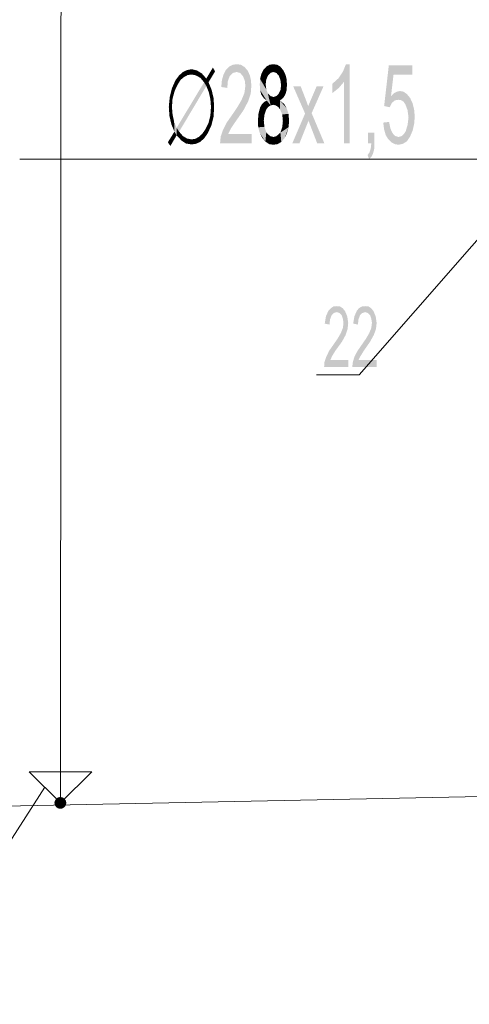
# Model space of a CAD drawing. Header units: millimetres. Extents: x -2626 to 2068, y -6169 to 7214.
# Tile 18 of 144: x -1815 to -1699, y -5350 to -5096. Entities that reach past the tile are written whole.
import ezdxf

# ---------------------------------------------------------------- set-up
doc = ezdxf.new("R2010")
doc.units = ezdxf.units.MM
doc.layers.get('0').update_dxf_attribs({"color": 252})

msp = doc.modelspace()

# ---------------------------------------------------------------- hatches: boundary and pattern name
h = msp.add_hatch(color=7)
h.dxf.hatch_style = 2
h.paths.add_polyline_path([(-1755.43, -5128.21), (-1763.55, -5128.21), (-1763.39, -5126.44), (-1762.82, -5124.75), (-1761.78, -5122.75), (-1760.09, -5120.33), (-1758.97, -5118.65), (-1758, -5116.96), (-1757.28, -5115.19), (-1757.04, -5113.34), (-1757.2, -5111.98), (-1757.68, -5110.85), (-1758.4, -5110.05), (-1759.29, -5109.81), (-1760.25, -5110.05), (-1761.06, -5110.85), (-1761.54, -5112.14), (-1761.7, -5113.91), (-1763.23, -5113.67), (-1763.07, -5111.9), (-1762.66, -5110.45), (-1762.02, -5109.25), (-1761.22, -5108.44), (-1760.33, -5107.96), (-1759.29, -5107.8), (-1758.16, -5107.96), (-1757.28, -5108.52), (-1756.48, -5109.41), (-1755.91, -5110.61), (-1755.59, -5111.98), (-1755.51, -5113.42), (-1755.67, -5115.43), (-1756.32, -5117.36), (-1757.6, -5119.77), (-1759.69, -5122.75), (-1760.82, -5124.43), (-1761.46, -5125.8), (-1755.43, -5125.8)])
h = msp.add_hatch(color=7)
h.dxf.hatch_style = 2
h.paths.add_polyline_path([(-1751.66, -5108.44), (-1750.85, -5107.96), (-1749.89, -5107.8)])
h = msp.add_hatch(color=7)
h.dxf.hatch_style = 2
h.paths.add_polyline_path([(-1751.66, -5108.44), (-1749.89, -5107.8), (-1749.89, -5109.81)])
h = msp.add_hatch(color=7)
h.dxf.hatch_style = 2
h.paths.add_polyline_path([(-1749.89, -5107.8), (-1748.84, -5107.96), (-1748.04, -5108.44)])
h = msp.add_hatch(color=7)
h.dxf.hatch_style = 2
h.paths.add_polyline_path([(-1749.89, -5107.8), (-1748.04, -5108.44), (-1749.08, -5110.05)])
h = msp.add_hatch(color=7)
h.dxf.hatch_style = 2
h.paths.add_polyline_path([(-1749.89, -5107.8), (-1749.08, -5110.05), (-1749.89, -5109.81)])
h = msp.add_hatch(color=7)
h.dxf.hatch_style = 2
h.paths.add_polyline_path([(-1730.2, -5128.21), (-1731.65, -5128.21), (-1731.65, -5112.3), (-1733.01, -5113.91), (-1734.7, -5115.27), (-1734.7, -5112.86), (-1733.09, -5111.42), (-1731.97, -5109.73), (-1731.17, -5107.8), (-1730.2, -5107.8)])
h = msp.add_hatch(color=7)
h.dxf.hatch_style = 2
h.paths.add_polyline_path([(-1719.59, -5116), (-1718.87, -5115.27), (-1718.07, -5114.87), (-1717.34, -5114.71), (-1716.38, -5114.87), (-1715.5, -5115.51), (-1714.69, -5116.48), (-1714.05, -5117.84), (-1713.65, -5119.45), (-1713.49, -5121.3), (-1713.65, -5123.23), (-1714.05, -5124.91), (-1714.69, -5126.44), (-1715.5, -5127.65), (-1716.54, -5128.29), (-1717.67, -5128.53), (-1718.63, -5128.37), (-1719.51, -5127.89), (-1720.32, -5127.08), (-1720.96, -5126.04), (-1721.36, -5124.59), (-1721.6, -5122.83), (-1720.08, -5122.66), (-1719.76, -5124.35), (-1719.19, -5125.56), (-1718.55, -5126.28), (-1717.67, -5126.52), (-1716.94, -5126.36), (-1716.38, -5125.88), (-1715.82, -5125.08), (-1715.34, -5123.47), (-1715.09, -5121.54), (-1715.34, -5119.61), (-1715.9, -5118.16), (-1716.38, -5117.44), (-1717.02, -5117.04), (-1717.75, -5116.96), (-1718.63, -5117.12), (-1719.35, -5117.76), (-1719.92, -5118.89), (-1721.36, -5118.57), (-1720.16, -5108.12), (-1714.13, -5108.12), (-1714.13, -5110.53), (-1718.95, -5110.53)])
h = msp.add_hatch(color=7)
h.dxf.hatch_style = 2
h.paths.add_polyline_path([(-1775.04, -5111.98), (-1774.07, -5110.69), (-1773.67, -5111.82)])
h = msp.add_hatch(color=7)
h.dxf.hatch_style = 2
h.paths.add_polyline_path([(-1774.07, -5110.69), (-1773.11, -5109.81), (-1772.79, -5111.09)])
h = msp.add_hatch(color=7)
h.dxf.hatch_style = 2
h.paths.add_polyline_path([(-1774.07, -5110.69), (-1772.79, -5111.09), (-1773.67, -5111.82)])
h = msp.add_hatch(color=7)
h.dxf.hatch_style = 2
h.paths.add_polyline_path([(-1773.11, -5109.81), (-1772.06, -5109.33), (-1771.9, -5110.61)])
h = msp.add_hatch(color=7)
h.dxf.hatch_style = 2
h.paths.add_polyline_path([(-1773.11, -5109.81), (-1771.9, -5110.61), (-1772.79, -5111.09)])
h = msp.add_hatch(color=7)
h.dxf.hatch_style = 2
h.paths.add_polyline_path([(-1772.06, -5109.33), (-1770.86, -5109.09), (-1770.86, -5110.45)])
h = msp.add_hatch(color=7)
h.dxf.hatch_style = 2
h.paths.add_polyline_path([(-1772.06, -5109.33), (-1770.86, -5110.45), (-1771.9, -5110.61)])
h = msp.add_hatch(color=7)
h.dxf.hatch_style = 2
h.paths.add_polyline_path([(-1770.86, -5109.09), (-1769.49, -5109.41), (-1769.73, -5110.69)])
h = msp.add_hatch(color=7)
h.dxf.hatch_style = 2
h.paths.add_polyline_path([(-1770.86, -5109.09), (-1769.73, -5110.69), (-1770.86, -5110.45)])
h = msp.add_hatch(color=7)
h.dxf.hatch_style = 2
h.paths.add_polyline_path([(-1769.49, -5109.41), (-1768.61, -5111.33), (-1769.73, -5110.69)])
h = msp.add_hatch(color=7)
h.dxf.hatch_style = 2
h.paths.add_polyline_path([(-1769.49, -5109.41), (-1768.21, -5110.21), (-1768.61, -5111.33)])
h = msp.add_hatch(color=7)
h.dxf.hatch_style = 2
h.paths.add_polyline_path([(-1768.21, -5110.21), (-1767.65, -5112.46), (-1768.61, -5111.33)])
h = msp.add_hatch(color=7)
h.dxf.hatch_style = 2
h.paths.add_polyline_path([(-1768.21, -5110.21), (-1767.08, -5111.5), (-1767.65, -5112.46)])
h = msp.add_hatch(color=7)
h.dxf.hatch_style = 2
h.paths.add_polyline_path([(-1764.83, -5109.65), (-1767.65, -5112.46), (-1767.08, -5111.5)])
h = msp.add_hatch(color=7)
h.dxf.hatch_style = 2
h.paths.add_polyline_path([(-1767.65, -5112.46), (-1764.83, -5109.65), (-1766.52, -5112.46)])
h = msp.add_hatch(color=7)
h.dxf.hatch_style = 2
h.paths.add_polyline_path([(-1767.08, -5111.5), (-1765.4, -5108.68), (-1764.83, -5109.65)])
h = msp.add_hatch(color=7)
h.dxf.hatch_style = 2
h.paths.add_polyline_path([(-1753.26, -5111.58), (-1752.94, -5110.37), (-1752.38, -5109.25)])
h = msp.add_hatch(color=7)
h.dxf.hatch_style = 2
h.paths.add_polyline_path([(-1753.26, -5111.58), (-1752.38, -5109.25), (-1751.25, -5110.77)])
h = msp.add_hatch(color=7)
h.dxf.hatch_style = 2
h.paths.add_polyline_path([(-1753.26, -5111.58), (-1751.25, -5110.77), (-1751.66, -5111.74)])
h = msp.add_hatch(color=7)
h.dxf.hatch_style = 2
h.paths.add_polyline_path([(-1752.38, -5109.25), (-1751.66, -5108.44), (-1750.61, -5110.05)])
h = msp.add_hatch(color=7)
h.dxf.hatch_style = 2
h.paths.add_polyline_path([(-1752.38, -5109.25), (-1750.61, -5110.05), (-1751.25, -5110.77)])
h = msp.add_hatch(color=7)
h.dxf.hatch_style = 2
h.paths.add_polyline_path([(-1751.66, -5108.44), (-1749.89, -5109.81), (-1750.61, -5110.05)])
h = msp.add_hatch(color=7)
h.dxf.hatch_style = 2
h.paths.add_polyline_path([(-1748.04, -5108.44), (-1748.44, -5110.77), (-1749.08, -5110.05)])
h = msp.add_hatch(color=7)
h.dxf.hatch_style = 2
h.paths.add_polyline_path([(-1748.04, -5108.44), (-1747.32, -5109.33), (-1748.44, -5110.77)])
h = msp.add_hatch(color=7)
h.dxf.hatch_style = 2
h.paths.add_polyline_path([(-1747.32, -5109.33), (-1748.04, -5111.82), (-1748.44, -5110.77)])
h = msp.add_hatch(color=7)
h.dxf.hatch_style = 2
h.paths.add_polyline_path([(-1747.32, -5109.33), (-1746.43, -5111.66), (-1748.04, -5111.82)])
h = msp.add_hatch(color=7)
h.dxf.hatch_style = 2
h.paths.add_polyline_path([(-1747.32, -5109.33), (-1746.75, -5110.45), (-1746.43, -5111.66)])
h = msp.add_hatch(color=7)
h.dxf.hatch_style = 2
h.paths.add_polyline_path([(-1775.92, -5113.99), (-1775.04, -5111.98), (-1774.39, -5112.94)])
h = msp.add_hatch(color=7)
h.dxf.hatch_style = 2
h.paths.add_polyline_path([(-1775.92, -5113.99), (-1774.39, -5112.94), (-1775.2, -5114.63)])
h = msp.add_hatch(color=7)
h.dxf.hatch_style = 2
h.paths.add_polyline_path([(-1775.04, -5111.98), (-1773.67, -5111.82), (-1774.39, -5112.94)])
h = msp.add_hatch(color=7)
h.dxf.hatch_style = 2
h.paths.add_polyline_path([(-1774.72, -5124.19), (-1767.65, -5112.46), (-1767.08, -5113.42)])
h = msp.add_hatch(color=7)
h.dxf.hatch_style = 2
h.paths.add_polyline_path([(-1774.72, -5124.19), (-1767.08, -5113.42), (-1774.07, -5125.16)])
h = msp.add_hatch(color=7)
h.dxf.hatch_style = 2
h.paths.add_polyline_path([(-1767.65, -5112.46), (-1766.52, -5112.46), (-1767.08, -5113.42)])
h = msp.add_hatch(color=7)
h.dxf.hatch_style = 2
h.paths.add_polyline_path([(-1766.52, -5112.46), (-1766.44, -5115.03), (-1767.08, -5113.42)])
h = msp.add_hatch(color=7)
h.dxf.hatch_style = 2
h.paths.add_polyline_path([(-1766.52, -5112.46), (-1765.72, -5114.39), (-1766.44, -5115.03)])
h = msp.add_hatch(color=7)
h.dxf.hatch_style = 2
h.paths.add_polyline_path([(-1751.57, -5117.12), (-1753.34, -5113.02), (-1753.26, -5111.58)])
h = msp.add_hatch(color=7)
h.dxf.hatch_style = 2
h.paths.add_polyline_path([(-1751.57, -5117.12), (-1753.26, -5114.47), (-1753.34, -5113.02)])
h = msp.add_hatch(color=7)
h.dxf.hatch_style = 2
h.paths.add_polyline_path([(-1753.26, -5111.58), (-1750.53, -5118.41), (-1751.57, -5117.12)])
h = msp.add_hatch(color=7)
h.dxf.hatch_style = 2
h.paths.add_polyline_path([(-1750.53, -5118.41), (-1753.26, -5111.58), (-1751.66, -5114.31)])
h = msp.add_hatch(color=7)
h.dxf.hatch_style = 2
h.paths.add_polyline_path([(-1753.26, -5111.58), (-1751.82, -5112.94), (-1751.66, -5114.31)])
h = msp.add_hatch(color=7)
h.dxf.hatch_style = 2
h.paths.add_polyline_path([(-1753.26, -5111.58), (-1751.66, -5111.74), (-1751.82, -5112.94)])
h = msp.add_hatch(color=7)
h.dxf.hatch_style = 2
h.paths.add_polyline_path([(-1746.43, -5111.66), (-1747.88, -5113.1), (-1748.04, -5111.82)])
h = msp.add_hatch(color=7)
h.dxf.hatch_style = 2
h.paths.add_polyline_path([(-1746.35, -5113.1), (-1746.43, -5114.47), (-1747.96, -5114.31)])
h = msp.add_hatch(color=7)
h.dxf.hatch_style = 2
h.paths.add_polyline_path([(-1746.35, -5113.1), (-1747.96, -5114.31), (-1747.88, -5113.1)])
h = msp.add_hatch(color=7)
h.dxf.hatch_style = 2
h.paths.add_polyline_path([(-1746.43, -5111.66), (-1746.35, -5113.1), (-1747.88, -5113.1)])
h = msp.add_hatch(color=7)
h.dxf.hatch_style = 2
h.paths.add_polyline_path([(-1776.48, -5116.24), (-1775.92, -5113.99), (-1775.2, -5114.63)])
h = msp.add_hatch(color=7)
h.dxf.hatch_style = 2
h.paths.add_polyline_path([(-1776.48, -5116.24), (-1775.2, -5114.63), (-1775.76, -5116.64)])
h = msp.add_hatch(color=7)
h.dxf.hatch_style = 2
h.paths.add_polyline_path([(-1765.72, -5114.39), (-1766.04, -5116.8), (-1766.44, -5115.03)])
h = msp.add_hatch(color=7)
h.dxf.hatch_style = 2
h.paths.add_polyline_path([(-1765.72, -5114.39), (-1765.23, -5116.48), (-1766.04, -5116.8)])
h = msp.add_hatch(color=7)
h.dxf.hatch_style = 2
h.paths.add_polyline_path([(-1751.57, -5117.12), (-1752.94, -5115.67), (-1753.26, -5114.47)])
h = msp.add_hatch(color=7)
h.dxf.hatch_style = 2
h.paths.add_polyline_path([(-1751.57, -5117.12), (-1752.3, -5116.56), (-1752.94, -5115.67)])
h = msp.add_hatch(color=7)
h.dxf.hatch_style = 2
h.paths.add_polyline_path([(-1750.53, -5118.41), (-1751.66, -5114.31), (-1751.25, -5115.35)])
h = msp.add_hatch(color=7)
h.dxf.hatch_style = 2
h.paths.add_polyline_path([(-1750.53, -5118.41), (-1751.25, -5115.35), (-1750.61, -5116)])
h = msp.add_hatch(color=7)
h.dxf.hatch_style = 2
h.paths.add_polyline_path([(-1750.61, -5116), (-1749.81, -5116.24), (-1749.89, -5118.25)])
h = msp.add_hatch(color=7)
h.dxf.hatch_style = 2
h.paths.add_polyline_path([(-1750.61, -5116), (-1749.89, -5118.25), (-1750.53, -5118.41)])
h = msp.add_hatch(color=7)
h.dxf.hatch_style = 2
h.paths.add_polyline_path([(-1748.12, -5117.12), (-1749.81, -5116.24), (-1749.08, -5116)])
h = msp.add_hatch(color=7)
h.dxf.hatch_style = 2
h.paths.add_polyline_path([(-1747.32, -5116.48), (-1749.08, -5116), (-1748.44, -5115.35)])
h = msp.add_hatch(color=7)
h.dxf.hatch_style = 2
h.paths.add_polyline_path([(-1747.32, -5116.48), (-1748.12, -5117.12), (-1749.08, -5116)])
h = msp.add_hatch(color=7)
h.dxf.hatch_style = 2
h.paths.add_polyline_path([(-1746.43, -5114.47), (-1748.44, -5115.35), (-1747.96, -5114.31)])
h = msp.add_hatch(color=7)
h.dxf.hatch_style = 2
h.paths.add_polyline_path([(-1746.43, -5114.47), (-1747.32, -5116.48), (-1748.44, -5115.35)])
h = msp.add_hatch(color=7)
h.dxf.hatch_style = 2
h.paths.add_polyline_path([(-1746.43, -5114.47), (-1746.75, -5115.59), (-1747.32, -5116.48)])
h = msp.add_hatch(color=7)
h.dxf.hatch_style = 2
h.paths.add_polyline_path([(-1736.71, -5128.21), (-1738.56, -5128.21), (-1740.81, -5122.34), (-1743.14, -5128.21), (-1744.99, -5128.21), (-1741.69, -5120.5), (-1744.74, -5113.5), (-1742.82, -5113.5), (-1741.45, -5117.04), (-1740.89, -5118.57), (-1738.72, -5113.5), (-1736.95, -5113.5), (-1740, -5120.41)])
h = msp.add_hatch(color=7)
h.dxf.hatch_style = 2
h.paths.add_polyline_path([(-1776.73, -5118.81), (-1776.48, -5116.24), (-1775.76, -5116.64)])
h = msp.add_hatch(color=7)
h.dxf.hatch_style = 2
h.paths.add_polyline_path([(-1776.73, -5118.81), (-1775.76, -5116.64), (-1775.92, -5118.81)])
h = msp.add_hatch(color=7)
h.dxf.hatch_style = 2
h.paths.add_polyline_path([(-1765.23, -5116.48), (-1765.88, -5118.81), (-1766.04, -5116.8)])
h = msp.add_hatch(color=7)
h.dxf.hatch_style = 2
h.paths.add_polyline_path([(-1765.23, -5116.48), (-1765.07, -5118.81), (-1765.88, -5118.81)])
h = msp.add_hatch(color=7)
h.dxf.hatch_style = 2
h.paths.add_polyline_path([(-1753.66, -5120.5), (-1752.78, -5118.08), (-1752.22, -5117.52)])
h = msp.add_hatch(color=7)
h.dxf.hatch_style = 2
h.paths.add_polyline_path([(-1753.66, -5120.5), (-1752.22, -5117.52), (-1751.66, -5119.45)])
h = msp.add_hatch(color=7)
h.dxf.hatch_style = 2
h.paths.add_polyline_path([(-1753.66, -5120.5), (-1753.26, -5118.97), (-1752.78, -5118.08)])
h = msp.add_hatch(color=7)
h.dxf.hatch_style = 2
h.paths.add_polyline_path([(-1752.22, -5117.52), (-1751.57, -5117.2), (-1751.17, -5118.81)])
h = msp.add_hatch(color=7)
h.dxf.hatch_style = 2
h.paths.add_polyline_path([(-1752.22, -5117.52), (-1751.17, -5118.81), (-1751.66, -5119.45)])
h = msp.add_hatch(color=7)
h.dxf.hatch_style = 2
h.paths.add_polyline_path([(-1750.53, -5118.41), (-1751.57, -5117.2), (-1751.57, -5117.12)])
h = msp.add_hatch(color=7)
h.dxf.hatch_style = 2
h.paths.add_polyline_path([(-1750.53, -5118.41), (-1751.17, -5118.81), (-1751.57, -5117.2)])
h = msp.add_hatch(color=7)
h.dxf.hatch_style = 2
h.paths.add_polyline_path([(-1748.12, -5117.12), (-1749.89, -5118.25), (-1749.81, -5116.24)])
h = msp.add_hatch(color=7)
h.dxf.hatch_style = 2
h.paths.add_polyline_path([(-1748.12, -5117.12), (-1749.24, -5118.41), (-1749.89, -5118.25)])
h = msp.add_hatch(color=7)
h.dxf.hatch_style = 2
h.paths.add_polyline_path([(-1749.24, -5118.41), (-1748.12, -5117.12), (-1748.12, -5117.2)])
h = msp.add_hatch(color=7)
h.dxf.hatch_style = 2
h.paths.add_polyline_path([(-1748.6, -5118.81), (-1749.24, -5118.41), (-1748.12, -5117.2)])
h = msp.add_hatch(color=7)
h.dxf.hatch_style = 2
h.paths.add_polyline_path([(-1748.12, -5117.2), (-1748.12, -5119.45), (-1748.6, -5118.81)])
h = msp.add_hatch(color=7)
h.dxf.hatch_style = 2
h.paths.add_polyline_path([(-1748.12, -5117.2), (-1747.08, -5118), (-1746.43, -5119.13)])
h = msp.add_hatch(color=7)
h.dxf.hatch_style = 2
h.paths.add_polyline_path([(-1748.12, -5117.2), (-1746.43, -5119.13), (-1745.95, -5120.58)])
h = msp.add_hatch(color=7)
h.dxf.hatch_style = 2
h.paths.add_polyline_path([(-1748.12, -5117.2), (-1745.95, -5120.58), (-1747.56, -5120.74)])
h = msp.add_hatch(color=7)
h.dxf.hatch_style = 2
h.paths.add_polyline_path([(-1748.12, -5117.2), (-1747.56, -5120.74), (-1748.12, -5119.45)])
h = msp.add_hatch(color=7)
h.dxf.hatch_style = 2
h.paths.add_polyline_path([(-1776.56, -5121.14), (-1776.73, -5118.81), (-1775.92, -5118.81)])
h = msp.add_hatch(color=7)
h.dxf.hatch_style = 2
h.paths.add_polyline_path([(-1776.56, -5121.14), (-1775.92, -5118.81), (-1775.76, -5120.74)])
h = msp.add_hatch(color=7)
h.dxf.hatch_style = 2
h.paths.add_polyline_path([(-1776.08, -5123.23), (-1776.56, -5121.14), (-1775.76, -5120.74)])
h = msp.add_hatch(color=7)
h.dxf.hatch_style = 2
h.paths.add_polyline_path([(-1776.08, -5123.23), (-1775.76, -5120.74), (-1775.36, -5122.58)])
h = msp.add_hatch(color=7)
h.dxf.hatch_style = 2
h.paths.add_polyline_path([(-1765.23, -5121.38), (-1766.52, -5122.91), (-1766.04, -5120.98)])
h = msp.add_hatch(color=7)
h.dxf.hatch_style = 2
h.paths.add_polyline_path([(-1766.04, -5120.98), (-1765.88, -5118.81), (-1765.07, -5118.81)])
h = msp.add_hatch(color=7)
h.dxf.hatch_style = 2
h.paths.add_polyline_path([(-1766.04, -5120.98), (-1765.07, -5118.81), (-1765.23, -5121.38)])
h = msp.add_hatch(color=7)
h.dxf.hatch_style = 2
h.paths.add_polyline_path([(-1753.82, -5122.34), (-1753.66, -5120.5), (-1752.14, -5120.82)])
h = msp.add_hatch(color=7)
h.dxf.hatch_style = 2
h.paths.add_polyline_path([(-1753.82, -5122.34), (-1752.14, -5120.82), (-1752.3, -5122.34)])
h = msp.add_hatch(color=7)
h.dxf.hatch_style = 2
h.paths.add_polyline_path([(-1753.66, -5120.5), (-1751.66, -5119.45), (-1752.14, -5120.82)])
h = msp.add_hatch(color=7)
h.dxf.hatch_style = 2
h.paths.add_polyline_path([(-1745.95, -5120.58), (-1747.4, -5122.42), (-1747.56, -5120.74)])
h = msp.add_hatch(color=7)
h.dxf.hatch_style = 2
h.paths.add_polyline_path([(-1745.95, -5120.58), (-1745.79, -5122.42), (-1747.4, -5122.42)])
h = msp.add_hatch(color=7)
h.dxf.hatch_style = 2
h.paths.add_polyline_path([(-1775.36, -5122.58), (-1775.28, -5125.16), (-1776.08, -5123.23)])
h = msp.add_hatch(color=7)
h.dxf.hatch_style = 2
h.paths.add_polyline_path([(-1775.36, -5122.58), (-1774.72, -5124.19), (-1774.72, -5126.12)])
h = msp.add_hatch(color=7)
h.dxf.hatch_style = 2
h.paths.add_polyline_path([(-1775.36, -5122.58), (-1774.72, -5126.12), (-1775.28, -5125.16)])
h = msp.add_hatch(color=7)
h.dxf.hatch_style = 2
h.paths.add_polyline_path([(-1765.8, -5123.63), (-1767.4, -5124.67), (-1766.52, -5122.91)])
h = msp.add_hatch(color=7)
h.dxf.hatch_style = 2
h.paths.add_polyline_path([(-1765.23, -5121.38), (-1765.8, -5123.63), (-1766.52, -5122.91)])
h = msp.add_hatch(color=7)
h.dxf.hatch_style = 2
h.paths.add_polyline_path([(-1753.74, -5124.03), (-1753.82, -5122.34), (-1752.3, -5122.34)])
h = msp.add_hatch(color=7)
h.dxf.hatch_style = 2
h.paths.add_polyline_path([(-1753.74, -5124.03), (-1752.3, -5122.34), (-1752.14, -5123.95)])
h = msp.add_hatch(color=7)
h.dxf.hatch_style = 2
h.paths.add_polyline_path([(-1745.79, -5122.42), (-1745.95, -5124.03), (-1747.56, -5124.03)])
h = msp.add_hatch(color=7)
h.dxf.hatch_style = 2
h.paths.add_polyline_path([(-1745.79, -5122.42), (-1747.56, -5124.03), (-1747.4, -5122.42)])
h = msp.add_hatch(color=7)
h.dxf.hatch_style = 2
h.paths.add_polyline_path([(-1774.72, -5126.12), (-1776.97, -5127.89), (-1775.28, -5125.16)])
h = msp.add_hatch(color=7)
h.dxf.hatch_style = 2
h.paths.add_polyline_path([(-1774.72, -5126.12), (-1776.32, -5128.85), (-1776.97, -5127.89)])
h = msp.add_hatch(color=7)
h.dxf.hatch_style = 2
h.paths.add_polyline_path([(-1774.72, -5126.12), (-1774.72, -5124.19), (-1774.07, -5125.16)])
h = msp.add_hatch(color=7)
h.dxf.hatch_style = 2
h.paths.add_polyline_path([(-1773.51, -5127.41), (-1774.72, -5126.12), (-1774.07, -5125.16)])
h = msp.add_hatch(color=7)
h.dxf.hatch_style = 2
h.paths.add_polyline_path([(-1773.51, -5127.41), (-1774.07, -5125.16), (-1773.11, -5126.28)])
h = msp.add_hatch(color=7)
h.dxf.hatch_style = 2
h.paths.add_polyline_path([(-1767.65, -5126.92), (-1769.01, -5126.52), (-1768.13, -5125.72)])
h = msp.add_hatch(color=7)
h.dxf.hatch_style = 2
h.paths.add_polyline_path([(-1766.76, -5125.64), (-1768.13, -5125.72), (-1767.4, -5124.67)])
h = msp.add_hatch(color=7)
h.dxf.hatch_style = 2
h.paths.add_polyline_path([(-1766.76, -5125.64), (-1767.65, -5126.92), (-1768.13, -5125.72)])
h = msp.add_hatch(color=7)
h.dxf.hatch_style = 2
h.paths.add_polyline_path([(-1765.8, -5123.63), (-1766.76, -5125.64), (-1767.4, -5124.67)])
h = msp.add_hatch(color=7)
h.dxf.hatch_style = 2
h.paths.add_polyline_path([(-1751.9, -5127.73), (-1753.74, -5124.03), (-1752.14, -5123.95)])
h = msp.add_hatch(color=7)
h.dxf.hatch_style = 2
h.paths.add_polyline_path([(-1751.9, -5127.73), (-1753.34, -5125.48), (-1753.74, -5124.03)])
h = msp.add_hatch(color=7)
h.dxf.hatch_style = 2
h.paths.add_polyline_path([(-1751.9, -5127.73), (-1752.7, -5126.76), (-1753.34, -5125.48)])
h = msp.add_hatch(color=7)
h.dxf.hatch_style = 2
h.paths.add_polyline_path([(-1751.9, -5127.73), (-1752.14, -5123.95), (-1751.66, -5125.32)])
h = msp.add_hatch(color=7)
h.dxf.hatch_style = 2
h.paths.add_polyline_path([(-1751.9, -5127.73), (-1751.66, -5125.32), (-1751.09, -5125.96)])
h = msp.add_hatch(color=7)
h.dxf.hatch_style = 2
h.paths.add_polyline_path([(-1751.9, -5127.73), (-1751.09, -5125.96), (-1750.53, -5126.36)])
h = msp.add_hatch(color=7)
h.dxf.hatch_style = 2
h.paths.add_polyline_path([(-1747.8, -5127.81), (-1749.16, -5126.36), (-1748.6, -5125.96)])
h = msp.add_hatch(color=7)
h.dxf.hatch_style = 2
h.paths.add_polyline_path([(-1747.8, -5127.81), (-1748.6, -5125.96), (-1748.04, -5125.4)])
h = msp.add_hatch(color=7)
h.dxf.hatch_style = 2
h.paths.add_polyline_path([(-1745.95, -5124.03), (-1747.8, -5127.81), (-1748.04, -5125.4)])
h = msp.add_hatch(color=7)
h.dxf.hatch_style = 2
h.paths.add_polyline_path([(-1745.95, -5124.03), (-1748.04, -5125.4), (-1747.56, -5124.03)])
h = msp.add_hatch(color=7)
h.dxf.hatch_style = 2
h.paths.add_polyline_path([(-1745.95, -5124.03), (-1746.91, -5126.76), (-1747.8, -5127.81)])
h = msp.add_hatch(color=7)
h.dxf.hatch_style = 2
h.paths.add_polyline_path([(-1745.95, -5124.03), (-1746.35, -5125.56), (-1746.91, -5126.76)])
h = msp.add_hatch(color=7)
h.dxf.hatch_style = 2
h.paths.add_polyline_path([(-1723.85, -5128.21), (-1723.93, -5129.74), (-1724.25, -5130.86), (-1724.66, -5131.66), (-1725.22, -5132.23), (-1725.62, -5131.18), (-1725.14, -5130.54), (-1724.82, -5129.58), (-1724.66, -5128.21), (-1725.54, -5128.21), (-1725.54, -5125.4), (-1723.85, -5125.4)])
h = msp.add_hatch(color=7)
h.dxf.hatch_style = 2
h.paths.add_polyline_path([(-1772.31, -5128.21), (-1773.51, -5127.41), (-1773.11, -5126.28)])
h = msp.add_hatch(color=7)
h.dxf.hatch_style = 2
h.paths.add_polyline_path([(-1772.31, -5128.21), (-1773.11, -5126.28), (-1772.06, -5126.92)])
h = msp.add_hatch(color=7)
h.dxf.hatch_style = 2
h.paths.add_polyline_path([(-1770.86, -5128.45), (-1772.31, -5128.21), (-1772.06, -5126.92)])
h = msp.add_hatch(color=7)
h.dxf.hatch_style = 2
h.paths.add_polyline_path([(-1770.86, -5128.45), (-1772.06, -5126.92), (-1770.86, -5127.16)])
h = msp.add_hatch(color=7)
h.dxf.hatch_style = 2
h.paths.add_polyline_path([(-1769.73, -5128.29), (-1770.86, -5127.16), (-1769.9, -5127)])
h = msp.add_hatch(color=7)
h.dxf.hatch_style = 2
h.paths.add_polyline_path([(-1769.73, -5128.29), (-1770.86, -5128.45), (-1770.86, -5127.16)])
h = msp.add_hatch(color=7)
h.dxf.hatch_style = 2
h.paths.add_polyline_path([(-1768.69, -5127.81), (-1769.9, -5127), (-1769.01, -5126.52)])
h = msp.add_hatch(color=7)
h.dxf.hatch_style = 2
h.paths.add_polyline_path([(-1768.69, -5127.81), (-1769.73, -5128.29), (-1769.9, -5127)])
h = msp.add_hatch(color=7)
h.dxf.hatch_style = 2
h.paths.add_polyline_path([(-1767.65, -5126.92), (-1768.69, -5127.81), (-1769.01, -5126.52)])
h = msp.add_hatch(color=7)
h.dxf.hatch_style = 2
h.paths.add_polyline_path([(-1750.53, -5126.36), (-1750.93, -5128.37), (-1751.9, -5127.73)])
h = msp.add_hatch(color=7)
h.dxf.hatch_style = 2
h.paths.add_polyline_path([(-1750.53, -5126.36), (-1749.81, -5128.53), (-1750.93, -5128.37)])
h = msp.add_hatch(color=7)
h.dxf.hatch_style = 2
h.paths.add_polyline_path([(-1750.53, -5126.36), (-1749.81, -5126.52), (-1749.81, -5128.53)])
h = msp.add_hatch(color=7)
h.dxf.hatch_style = 2
h.paths.add_polyline_path([(-1747.8, -5127.81), (-1749.81, -5126.52), (-1749.16, -5126.36)])
h = msp.add_hatch(color=7)
h.dxf.hatch_style = 2
h.paths.add_polyline_path([(-1747.8, -5127.81), (-1749.81, -5128.53), (-1749.81, -5126.52)])
h = msp.add_hatch(color=7)
h.dxf.hatch_style = 2
h.paths.add_polyline_path([(-1747.8, -5127.81), (-1748.76, -5128.37), (-1749.81, -5128.53)])
h = msp.add_hatch(color=7)
h.dxf.hatch_style = 2
h.paths.add_polyline_path([(-1730.6, -5185.74), (-1736.79, -5185.74), (-1736.71, -5184.46), (-1736.23, -5183.09), (-1735.5, -5181.56), (-1734.22, -5179.72), (-1733.33, -5178.43), (-1732.53, -5177.06), (-1731.97, -5175.7), (-1731.81, -5174.33), (-1731.97, -5173.29), (-1732.29, -5172.4), (-1732.85, -5171.84), (-1733.58, -5171.6), (-1734.3, -5171.84), (-1734.86, -5172.4), (-1735.26, -5173.45), (-1735.42, -5174.81), (-1736.63, -5174.57), (-1736.31, -5172.64), (-1735.66, -5171.2), (-1735.02, -5170.56), (-1734.38, -5170.15), (-1733.58, -5170.07), (-1732.69, -5170.15), (-1731.97, -5170.64), (-1731.41, -5171.36), (-1730.84, -5172.72), (-1730.6, -5174.41), (-1730.76, -5175.94), (-1731.25, -5177.47), (-1732.21, -5179.23), (-1733.9, -5181.56), (-1734.7, -5182.85), (-1735.18, -5183.89), (-1730.6, -5183.89)])
h = msp.add_hatch(color=7)
h.dxf.hatch_style = 2
h.paths.add_polyline_path([(-1723.29, -5185.74), (-1729.56, -5185.74), (-1729.4, -5184.46), (-1729, -5183.09), (-1728.19, -5181.56), (-1726.91, -5179.72), (-1726.02, -5178.43), (-1725.22, -5177.06), (-1724.66, -5175.7), (-1724.5, -5174.33), (-1724.66, -5173.29), (-1724.98, -5172.4), (-1725.54, -5171.84), (-1726.26, -5171.6), (-1726.99, -5171.84), (-1727.55, -5172.4), (-1727.95, -5173.45), (-1728.11, -5174.81), (-1729.32, -5174.57), (-1729, -5172.64), (-1728.35, -5171.2), (-1727.79, -5170.56), (-1727.07, -5170.15), (-1726.26, -5170.07), (-1725.38, -5170.15), (-1724.66, -5170.64), (-1724.09, -5171.36), (-1723.53, -5172.72), (-1723.29, -5174.41), (-1723.45, -5175.94), (-1724.01, -5177.47), (-1724.98, -5179.23), (-1726.59, -5181.56), (-1727.39, -5182.85), (-1727.95, -5183.89), (-1723.29, -5183.89)])
at = {"true_color": 0xdd6e00}
h = msp.add_hatch(color=32, dxfattribs=at)
edge = h.paths.add_edge_path()
edge.add_arc((-1804.61, -5297.91), 1.53, 0, 360)

# ---------------------------------------------------------------- linework, layer by layer
at = {"color": 53, "lineweight": 0, "true_color": 0xdddd6e}
msp.add_lwpolyline([(-1804.61, -5297.91), (-1804.29, -4892.69)], dxfattribs=at)
at = {"color": 240, "lineweight": 0, "true_color": 0xff003f}
msp.add_lwpolyline([(-1815.05, -5132.23), (-1686.97, -5132.23)], dxfattribs=at)
at = {"color": 7, "lineweight": 0}
for points in [[(-1727.79, -5187.75), (-1684.32, -5138.09)], [(-1738.72, -5187.75), (-1727.79, -5187.75)], [(-1844.46, -5349.74), (-1808.63, -5293.9)]]:
    msp.add_lwpolyline(points, dxfattribs=at)
at = {"color": 33, "lineweight": 0, "true_color": 0xb9a25b}
msp.add_lwpolyline([(-1023.1, -5282.65), (-2297.57, -5308.44)], dxfattribs=at)
at = {"color": 7, "lineweight": 0}
msp.add_lwpolyline([(-1804.61, -5297.91), (-1812.64, -5289.88), (-1796.49, -5289.88)], close=True, dxfattribs=at)

doc.saveas('drawing.dxf')
